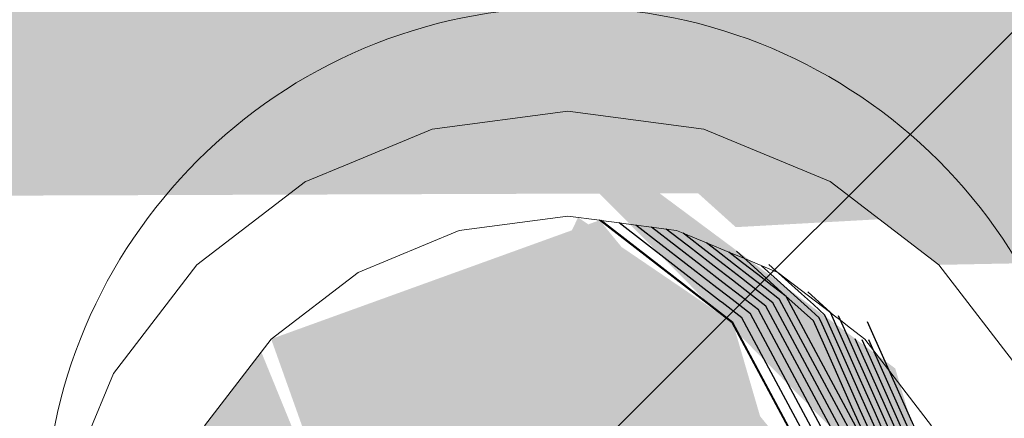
# Model space of a CAD drawing. Header units: millimetres. Extents: x 4476663 to 4477054, y -30323851 to -30323414.
# Tile 205 of 256: x 4476893.8457 to 4476893.8926, y -30323528.9101 to -30323528.8911. Entities that reach past the tile are written whole.
import ezdxf

# ---------------------------------------------------------------- set-up
doc = ezdxf.new("R2010")
doc.units = ezdxf.units.MM
for name, color, linetype, lineweight in [('CE-Caixa', 9, 'Continuous', 18), ('CE-Condutos (Direta)', 52, 'Continuous', 25), ('CE-Textos fios', 7, 'Continuous', 9), ('IFC-Caixa de passagem-Contorno', 44, 'Continuous', 5)]:
    doc.layers.add(name, color=color, linetype=linetype, lineweight=lineweight)

msp = doc.modelspace()

# ---------------------------------------------------------------- hatches: boundary and pattern name
at = {"layer": 'CE-Caixa', "linetype": 'Continuous'}
for points in [[(4476893.971774, -30323528.95943), (4476893.971774, -30323528.916861), (4476893.969431, -30323528.881939), (4476893.834117, -30323528.881939), (4476893.831774, -30323528.916861), (4476893.833, -30323528.937711), (4476893.831774, -30323528.95943), (4476893.839774, -30323528.965426), (4476893.861032, -30323528.947165), (4476893.845878, -30323528.943797), (4476893.841367, -30323528.899464), (4476893.926191, -30323528.899165), (4476893.969085, -30323528.923687), (4476893.969224, -30323528.940426), (4476893.965739, -30323528.919386), (4476893.95404, -30323528.919753), (4476893.963774, -30323528.95943)], [(4476893.887368, -30323528.907684), (4476893.865303, -30323528.891285), (4476893.889882, -30323528.916139)], [(4476893.875732, -30323528.897318), (4476893.879771, -30323528.900954), (4476893.919274, -30323528.898775)], [(4476893.914467, -30323528.902266), (4476893.884274, -30323528.898775), (4476893.889451, -30323528.90275)]]:
    msp.add_hatch(color=163, dxfattribs=at).paths.add_polyline_path(points)
at = {"layer": 'CE-Condutos (Direta)', "linetype": 'Continuous'}
for points in [[(4476893.872259, -30323528.90049), (4476893.862961, -30323528.919752), (4476893.879722, -30323528.905567)], [(4476893.861774, -30323528.93775), (4476893.881541, -30323528.931773), (4476893.884, -30323528.913717), (4476893.873286, -30323528.900625), (4476893.857633, -30323528.906285), (4476893.862506, -30323528.919976), (4476893.858727, -30323528.935415)], [(4476893.875987, -30323528.937586), (4476893.884721, -30323528.922994), (4476893.879628, -30323528.905494), (4476893.862529, -30323528.919957)], [(4476893.854454, -30323528.910426), (4476893.862506, -30323528.919976), (4476893.857162, -30323528.906898)]]:
    msp.add_hatch(color=161, dxfattribs=at).paths.add_polyline_path(points)

# ---------------------------------------------------------------- linework, layer by layer
at = {"layer": 'CE-Caixa'}
for p, q in [((4476893.865303, -30323528.896285), (4476893.871774, -30323528.895426)), ((4476893.871774, -30323528.895426), (4476893.878244, -30323528.896285)), ((4476893.86136, -30323528.897914), (4476893.865303, -30323528.896285)), ((4476893.878244, -30323528.896285), (4476893.884274, -30323528.898775)), ((4476893.859281, -30323528.898773), (4476893.86136, -30323528.897914)), ((4476893.854096, -30323528.90275), (4476893.859274, -30323528.898775)), ((4476893.884274, -30323528.898775), (4476893.889451, -30323528.90275)), ((4476893.866597, -30323528.901109), (4476893.871774, -30323528.900426)), ((4476893.871774, -30323528.900426), (4476893.873286, -30323528.900625)), ((4476893.873286, -30323528.900625), (4476893.873355, -30323528.900634)), ((4476893.873355, -30323528.900634), (4476893.874212, -30323528.900748)), ((4476893.874212, -30323528.900748), (4476893.875005, -30323528.900852)), ((4476893.875005, -30323528.900852), (4476893.875752, -30323528.900951)), ((4476893.875752, -30323528.900951), (4476893.876457, -30323528.901044)), ((4476893.861774, -30323528.903111), (4476893.866597, -30323528.901109)), ((4476893.876457, -30323528.901044), (4476893.87695, -30323528.901109)), ((4476893.87695, -30323528.901109), (4476893.877257, -30323528.901236)), ((4476893.877257, -30323528.901236), (4476893.878377, -30323528.901701)), ((4476893.878377, -30323528.901701), (4476893.879438, -30323528.902142)), ((4476893.879438, -30323528.902142), (4476893.880186, -30323528.902452)), ((4476893.850124, -30323528.907926), (4476893.854096, -30323528.90275)), ((4476893.880186, -30323528.902452), (4476893.880982, -30323528.902782)), ((4476893.880982, -30323528.902782), (4476893.881774, -30323528.903111)), ((4476893.889451, -30323528.90275), (4476893.893425, -30323528.907926)), ((4476893.857633, -30323528.906285), (4476893.861774, -30323528.903111)), ((4476893.881774, -30323528.903111), (4476893.884295, -30323528.905043)), ((4476893.884295, -30323528.905043), (4476893.884417, -30323528.905136)), ((4476893.884417, -30323528.905136), (4476893.884772, -30323528.905408)), ((4476893.884772, -30323528.905408), (4476893.885244, -30323528.90577)), ((4476893.885244, -30323528.90577), (4476893.885719, -30323528.906134)), ((4476893.885719, -30323528.906134), (4476893.885916, -30323528.906285)), ((4476893.854454, -30323528.910426), (4476893.857633, -30323528.906285)), ((4476893.885916, -30323528.906285), (4476893.886353, -30323528.906855)), ((4476893.886353, -30323528.906855), (4476893.88711, -30323528.90784)), ((4476893.847626, -30323528.913961), (4476893.850124, -30323528.907926)), ((4476893.88711, -30323528.90784), (4476893.88789, -30323528.908856)), ((4476893.88789, -30323528.908856), (4476893.889095, -30323528.910426))]:
    msp.add_line(p, q, dxfattribs=at)
at = {"layer": 'CE-Condutos (Direta)'}
for p, q in [((4476893.879594, -30323528.905514), (4476893.873286, -30323528.900625)), ((4476893.879628, -30323528.905494), (4476893.873355, -30323528.900634)), ((4476893.879046, -30323528.904492), (4476893.874212, -30323528.900748)), ((4476893.878577, -30323528.903619), (4476893.875005, -30323528.900852)), ((4476893.878135, -30323528.902797), (4476893.875752, -30323528.900951)), ((4476893.877719, -30323528.902021), (4476893.876457, -30323528.901044)), ((4476893.877326, -30323528.90129), (4476893.877257, -30323528.901236)), ((4476893.877407, -30323528.901353), (4476893.877326, -30323528.90129)), ((4476893.878346, -30323528.90208), (4476893.877407, -30323528.901353)), ((4476893.878847, -30323528.902066), (4476893.878377, -30323528.901701)), ((4476893.877799, -30323528.902084), (4476893.877719, -30323528.902021)), ((4476893.878738, -30323528.902811), (4476893.877799, -30323528.902084)), ((4476893.879218, -30323528.902756), (4476893.878346, -30323528.90208)), ((4476893.879668, -30323528.902701), (4476893.878847, -30323528.902066)), ((4476893.880091, -30323528.902648), (4476893.879438, -30323528.902142)), ((4476893.880627, -30323528.902849), (4476893.879798, -30323528.902102)), ((4476893.878215, -30323528.902858), (4476893.878135, -30323528.902797)), ((4476893.879153, -30323528.903586), (4476893.878215, -30323528.902858)), ((4476893.879611, -30323528.903487), (4476893.878738, -30323528.902811)), ((4476893.880039, -30323528.903392), (4476893.879218, -30323528.902756)), ((4476893.880442, -30323528.903301), (4476893.879668, -30323528.902701)), ((4476893.880822, -30323528.903214), (4476893.880091, -30323528.902648)), ((4476893.881406, -30323528.903552), (4476893.880627, -30323528.902849)), ((4476893.881743, -30323528.903469), (4476893.881004, -30323528.902802)), ((4476893.882904, -30323528.904138), (4476893.881352, -30323528.902741)), ((4476893.881173, -30323528.903867), (4476893.880442, -30323528.903301)), ((4476893.881511, -30323528.903747), (4476893.880822, -30323528.903214)), ((4476893.878655, -30323528.90368), (4476893.878577, -30323528.903619)), ((4476893.879594, -30323528.904406), (4476893.878655, -30323528.90368)), ((4476893.880027, -30323528.904263), (4476893.879153, -30323528.903586)), ((4476893.880431, -30323528.904123), (4476893.879611, -30323528.903487)), ((4476893.880813, -30323528.903991), (4476893.880039, -30323528.903392)), ((4476893.882147, -30323528.90422), (4476893.881406, -30323528.903552)), ((4476893.882165, -30323528.904254), (4476893.881511, -30323528.903747)), ((4476893.883185, -30323528.904768), (4476893.881743, -30323528.903469)), ((4476893.880848, -30323528.904898), (4476893.880027, -30323528.904263)), ((4476893.881206, -30323528.904723), (4476893.880431, -30323528.904123)), ((4476893.881542, -30323528.904557), (4476893.880813, -30323528.903991)), ((4476893.881861, -30323528.9044), (4476893.881173, -30323528.903867)), ((4476893.882304, -30323528.904362), (4476893.882147, -30323528.90422)), ((4476893.886571, -30323528.912457), (4476893.882165, -30323528.904254)), ((4476893.88347, -30323528.904647), (4476893.882904, -30323528.904138)), ((4476893.88375, -30323528.904536), (4476893.8832, -30323528.904041)), ((4476893.879123, -30323528.904552), (4476893.879046, -30323528.904492)), ((4476893.880062, -30323528.905279), (4476893.879123, -30323528.904552)), ((4476893.880468, -30323528.905084), (4476893.879594, -30323528.904406)), ((4476893.885611, -30323528.912926), (4476893.881206, -30323528.904723)), ((4476893.885948, -30323528.912769), (4476893.881542, -30323528.904557)), ((4476893.886267, -30323528.912613), (4476893.881861, -30323528.9044)), ((4476893.883474, -30323528.905416), (4476893.882304, -30323528.904362)), ((4476893.883752, -30323528.905279), (4476893.883185, -30323528.904768)), ((4476893.88402, -30323528.905142), (4476893.88347, -30323528.904647)), ((4476893.884283, -30323528.905016), (4476893.88375, -30323528.904536)), ((4476893.884874, -30323528.913287), (4476893.880468, -30323528.905084)), ((4476893.885253, -30323528.913101), (4476893.880848, -30323528.904898)), ((4476893.884323, -30323528.905821), (4476893.88402, -30323528.905142)), ((4476893.88473, -30323528.906019), (4476893.884283, -30323528.905016)), ((4476893.885112, -30323528.906171), (4476893.884667, -30323528.905173)), ((4476893.884, -30323528.913717), (4476893.879594, -30323528.905514)), ((4476893.884034, -30323528.913707), (4476893.879628, -30323528.905494)), ((4476893.884467, -30323528.913492), (4476893.880062, -30323528.905279)), ((4476893.883949, -30323528.906482), (4476893.883474, -30323528.905416)), ((4476893.883881, -30323528.905569), (4476893.883752, -30323528.905279)), ((4476893.884388, -30323528.906708), (4476893.883881, -30323528.905569)), ((4476893.88936, -30323528.912896), (4476893.886054, -30323528.905467)), ((4476893.884793, -30323528.906877), (4476893.884323, -30323528.905821)), ((4476893.885174, -30323528.907016), (4476893.88473, -30323528.906019)), ((4476893.885529, -30323528.907108), (4476893.885112, -30323528.906171)), ((4476893.884456, -30323528.90762), (4476893.883949, -30323528.906482)), ((4476893.885863, -30323528.907161), (4476893.885467, -30323528.906271)), ((4476893.88618, -30323528.907171), (4476893.885801, -30323528.906318)), ((4476893.889097, -30323528.913023), (4476893.886118, -30323528.906324)), ((4476893.884859, -30323528.907764), (4476893.884388, -30323528.906708)), ((4476893.885238, -30323528.907875), (4476893.884793, -30323528.906877)), ((4476893.885592, -30323528.907953), (4476893.885174, -30323528.907016)), ((4476893.885925, -30323528.907996), (4476893.885529, -30323528.907108)), ((4476893.886242, -30323528.908013), (4476893.885863, -30323528.907161)), ((4476893.88884, -30323528.91315), (4476893.88618, -30323528.907171)), ((4476893.884926, -30323528.908677), (4476893.884456, -30323528.90762)), ((4476893.885303, -30323528.908762), (4476893.884859, -30323528.907764)), ((4476893.885655, -30323528.908812), (4476893.885238, -30323528.907875)), ((4476893.885988, -30323528.908842), (4476893.885592, -30323528.907953)), ((4476893.886304, -30323528.908847), (4476893.885925, -30323528.907996)), ((4476893.888585, -30323528.913277), (4476893.886242, -30323528.908013)), ((4476893.885371, -30323528.909675), (4476893.884926, -30323528.908677)), ((4476893.885721, -30323528.909699), (4476893.885303, -30323528.908762)), ((4476893.886051, -30323528.909701), (4476893.885655, -30323528.908812)), ((4476893.886366, -30323528.909692), (4476893.885988, -30323528.908842)), ((4476893.88833, -30323528.913394), (4476893.886304, -30323528.908847)), ((4476893.885788, -30323528.910612), (4476893.885371, -30323528.909675)), ((4476893.886117, -30323528.910588), (4476893.885721, -30323528.909699)), ((4476893.88643, -30323528.910551), (4476893.886051, -30323528.909701)), ((4476893.888072, -30323528.913521), (4476893.886366, -30323528.909692))]:
    msp.add_line(p, q, dxfattribs=at)
at = {"layer": 'CE-Textos fios'}
msp.add_line((4476893.866674, -30323528.91793), (4476894.986674, -30323527.79793), dxfattribs=at)
at = {"layer": 'IFC-Caixa de passagem-Contorno'}
msp.add_circle((4476893.871774, -30323528.91543), 0.024961, dxfattribs=at)

doc.saveas('drawing.dxf')
